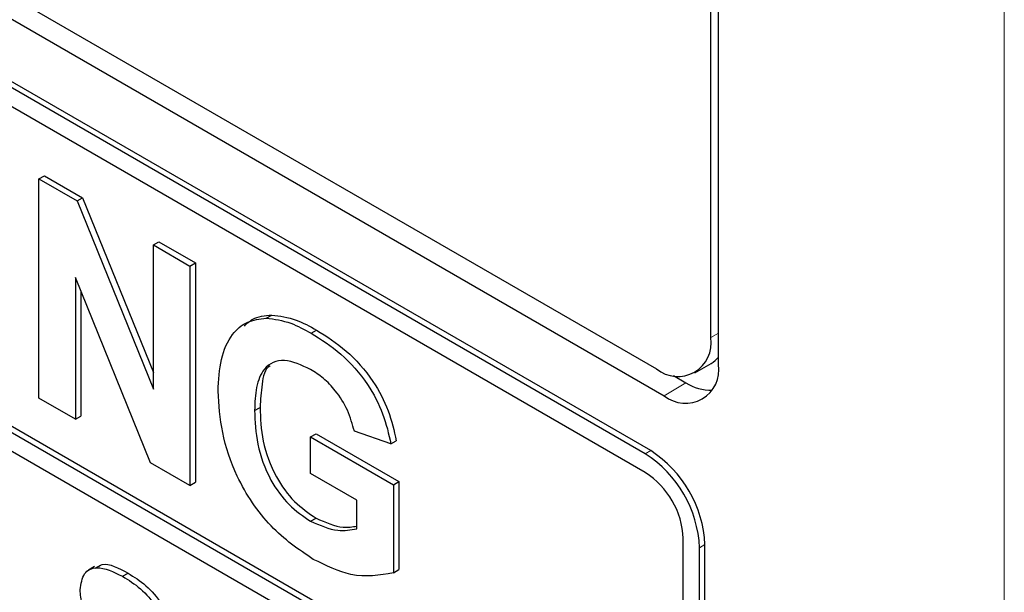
# Paper-space layout 'Blatt4' of a CAD drawing. Header units: millimetres. Extents: x 5 to 418, y 2 to 292.
# Tile 20 of 75: x 100.17 to 105.31, y 183.28 to 186.27. Entities that reach past the tile are written whole.
import ezdxf

# ---------------------------------------------------------------- set-up
doc = ezdxf.new("R2010")
doc.units = ezdxf.units.MM

psp = doc.layouts.new('Blatt4')

# ---------------------------------------------------------------- linework, layer by layer
at = {"color": 7, "linetype": 'Continuous', "lineweight": 18}
for p, q in [((105.3056, 171.6354), (105.3056, 198.9628)), ((103.7754, 184.6119), (103.8158, 184.6352)), ((103.6461, 184.3762), (103.533, 184.3086)), ((103.434, 184.0065), (103.4622, 184.0228)), ((103.7168, 183.5166), (103.7451, 183.5329))]:
    psp.add_line(p, q, dxfattribs=at)
at = {"color": 7, "linetype": 'Continuous', "lineweight": 25}
for p, q in [((103.8158, 184.4719), (103.8158, 197.6999)), ((103.7754, 184.6119), (103.7754, 197.6765)), ((89.3504, 192.6126), (103.4925, 184.4485)), ((89.2494, 192.5543), (103.533, 184.3086)), ((103.434, 184.0065), (89.2918, 192.1705)), ((103.4622, 184.0228), (89.3201, 192.1869)), ((103.434, 183.9085), (92.9122, 189.9825)), ((92.9405, 188.3007), (103.632, 182.1286)), ((92.9122, 188.2843), (103.632, 182.096)), ((103.632, 181.998), (92.9122, 188.1864)), ((100.273, 185.4393), (100.3013, 185.4556)), ((100.273, 184.2961), (100.273, 185.4393)), ((100.273, 185.4393), (100.4719, 185.3245)), ((100.3013, 185.4556), (100.5002, 185.3408)), ((100.4719, 185.3245), (100.5002, 185.3408)), ((100.4719, 185.3245), (100.8695, 184.3438)), ((100.5002, 185.3408), (100.8695, 184.4299)), ((100.8695, 185.0949), (100.8978, 185.1113)), ((100.8978, 185.1113), (101.0882, 185.0014)), ((100.8695, 185.0949), (101.0599, 184.985)), ((100.8695, 184.3438), (100.8695, 185.0949)), ((101.0599, 184.985), (101.0882, 185.0014)), ((101.0882, 185.0014), (101.0882, 183.8582)), ((101.0599, 184.985), (101.0599, 183.8419)), ((100.855, 183.9601), (100.4634, 184.9259)), ((100.4634, 184.9259), (100.4634, 184.1862)), ((100.4917, 184.8561), (100.4917, 184.2026)), ((101.4579, 184.7134), (101.4862, 184.7297)), ((101.6919, 184.6349), (101.7202, 184.6512)), ((103.6925, 184.4287), (103.7773, 184.4777)), ((103.5808, 184.4139), (103.6461, 184.3762)), ((100.4634, 184.1862), (100.273, 184.2961)), ((101.397, 184.2321), (101.4253, 184.2485)), ((100.4634, 184.1862), (100.4917, 184.2026)), ((101.6889, 184.0943), (101.7172, 184.1106)), ((101.6889, 183.9038), (101.6889, 184.0943)), ((101.6889, 184.0943), (102.1204, 183.8452)), ((101.7172, 184.1106), (102.1487, 183.8615)), ((102.1077, 184.0577), (101.9173, 184.1236)), ((102.1077, 184.0577), (102.136, 184.074)), ((101.0599, 183.8419), (100.855, 183.9601)), ((101.93, 183.7646), (101.6889, 183.9038)), ((101.0599, 183.8419), (101.0882, 183.8582)), ((102.1204, 183.8452), (102.1487, 183.8615)), ((102.1204, 183.8452), (102.1204, 183.3861)), ((102.1487, 183.8615), (102.1487, 183.4024)), ((101.93, 183.6155), (101.93, 183.7646)), ((101.6889, 183.6546), (101.7172, 183.671)), ((103.632, 182.096), (103.632, 183.5655)), ((103.7168, 178.9439), (103.7168, 183.5166)), ((103.7451, 178.9603), (103.7451, 183.5329)), ((100.5627, 183.418), (100.5309, 183.3996)), ((100.7091, 183.3677), (100.7374, 183.384)), ((102.1204, 183.3861), (102.1487, 183.4024))]:
    psp.add_line(p, q, dxfattribs=at)
for centre, radius, start, end in [((103.6029, 184.5839), 0.1747, 230.7967, 9.214), ((103.7073, 184.598), 0.1392, 300.2054, 321.2104), ((103.6434, 184.4439), 0.1747, 230.7967, 9.214), ((103.776, 184.5794), 0.2412, 237.4056, 271.6678), ((103.1027, 183.4886), 0.6147, 2.6055, 57.3945), ((103.131, 183.5049), 0.6147, 2.6055, 57.3945), ((103.2021, 183.546), 0.4303, 2.6055, 57.3945)]:
    psp.add_arc(centre, radius, start, end, dxfattribs=at)
for points, knots in [([(101.2066, 184.3326), (101.2098, 184.39), (101.2161, 184.5047), (101.2714, 184.6274), (101.3543, 184.7005), (101.4233, 184.7091), (101.4579, 184.7134)], [0, 0, 0, 0, 0.280146, 0.55998, 0.779944, 1, 1, 1, 1]), ([(101.3436, 184.6716), (101.3573, 184.6851), (101.3951, 184.7223), (101.4507, 184.7268), (101.4862, 184.7297)], [0, 0, 0, 0, 0.363273, 1, 1, 1, 1]), ([(101.4579, 184.7134), (101.5001, 184.7081), (101.5755, 184.6985), (101.6563, 184.6543), (101.6919, 184.6349)], [0, 0, 0, 0, 0.5592384, 1, 1, 1, 1]), ([(101.4862, 184.7297), (101.5283, 184.7244), (101.6038, 184.7149), (101.6846, 184.6707), (101.7202, 184.6512)], [0, 0, 0, 0, 0.5592384, 1, 1, 1, 1]), ([(101.7202, 184.6512), (101.7723, 184.6183), (101.8762, 184.5527), (102.0112, 184.4019), (102.1009, 184.2305), (102.1243, 184.1262), (102.136, 184.074)], [0, 0, 0, 0, 0.280674, 0.55986, 0.779759, 1, 1, 1, 1]), ([(101.6919, 184.6349), (101.744, 184.602), (101.8479, 184.5364), (101.9829, 184.3856), (102.0726, 184.2142), (102.096, 184.1099), (102.1077, 184.0577)], [0, 0, 0, 0, 0.280674, 0.55986, 0.779759, 1, 1, 1, 1]), ([(101.6893, 184.4458), (101.6421, 184.468), (101.5478, 184.5122), (101.4443, 184.4647), (101.4019, 184.3568), (101.3986, 184.2737), (101.397, 184.2321)], [0, 0, 0, 0, 0.279802, 0.558331, 0.778826, 1, 1, 1, 1]), ([(101.4789, 184.4648), (101.4781, 184.4644), (101.4495, 184.4524), (101.4332, 184.3681), (101.4279, 184.2884), (101.4253, 184.2485)], [0, 0, 0, 0, 0.015054, 0.506768, 1, 1, 1, 1]), ([(101.9173, 184.1236), (101.9072, 184.1604), (101.8869, 184.234), (101.8251, 184.3317), (101.7565, 184.403), (101.7117, 184.4315), (101.6893, 184.4458)], [0, 0, 0, 0, 0.279821, 0.559279, 0.7794658, 1, 1, 1, 1]), ([(101.7026, 183.4562), (101.6271, 183.5075), (101.4766, 183.6099), (101.303, 183.8671), (101.2205, 184.1206), (101.2112, 184.2619), (101.2066, 184.3326)], [0, 0, 0, 0, 0.280091, 0.558748, 0.779191, 1, 1, 1, 1]), ([(101.397, 184.2321), (101.3993, 184.1746), (101.4038, 184.06), (101.4672, 183.8789), (101.5741, 183.7327), (101.6506, 183.6807), (101.6889, 183.6546)], [0, 0, 0, 0, 0.281036, 0.560006, 0.779769, 1, 1, 1, 1]), ([(101.4253, 184.2485), (101.4275, 184.191), (101.4321, 184.0764), (101.4955, 183.8952), (101.6024, 183.749), (101.6789, 183.697), (101.7172, 183.671)], [0, 0, 0, 0, 0.281036, 0.560006, 0.779769, 1, 1, 1, 1]), ([(101.7172, 183.671), (101.7661, 183.6492), (101.8427, 183.6151), (101.9069, 183.6257), (101.93, 183.6296)], [0, 0, 0, 0, 0.639357, 1, 1, 1, 1]), ([(101.6889, 183.6546), (101.7376, 183.6336), (101.8248, 183.596), (101.8978, 183.6095), (101.93, 183.6155)], [0, 0, 0, 0, 0.559098, 1, 1, 1, 1]), ([(100.4873, 183.2972), (100.4921, 183.3284), (100.5016, 183.3908), (100.5859, 183.4281), (100.6623, 183.3906), (100.7091, 183.3677)], [0, 0, 0, 0, 0.279748, 0.559362, 1, 1, 1, 1]), ([(100.5668, 183.4105), (100.5783, 183.4181), (100.6218, 183.4467), (100.6884, 183.4106), (100.7374, 183.384)], [0, 0, 0, 0, 0.265194, 1, 1, 1, 1]), ([(102.1204, 183.3861), (102.0489, 183.3733), (101.9211, 183.3505), (101.7694, 183.4239), (101.7026, 183.4562)], [0, 0, 0, 0, 0.558963, 1, 1, 1, 1]), ([(100.7091, 183.3677), (100.7404, 183.3481), (100.8027, 183.3091), (100.8837, 183.2173), (100.9332, 183.1114), (100.9391, 183.0514), (100.942, 183.0213)], [0, 0, 0, 0, 0.281015, 0.560109, 0.779825, 1, 1, 1, 1]), ([(100.7374, 183.384), (100.7686, 183.3644), (100.831, 183.3254), (100.912, 183.2337), (100.9614, 183.1278), (100.9674, 183.0677), (100.9703, 183.0377)], [0, 0, 0, 0, 0.281015, 0.560109, 0.779825, 1, 1, 1, 1]), ([(100.5448, 183.1208), (100.5265, 183.1543), (100.4937, 183.2142), (100.4893, 183.2718), (100.4873, 183.2972)], [0, 0, 0, 0, 0.559266, 1, 1, 1, 1])]:
    psp.add_open_spline(points, degree=3, knots=knots, dxfattribs=at)

doc.saveas('drawing.dxf')
